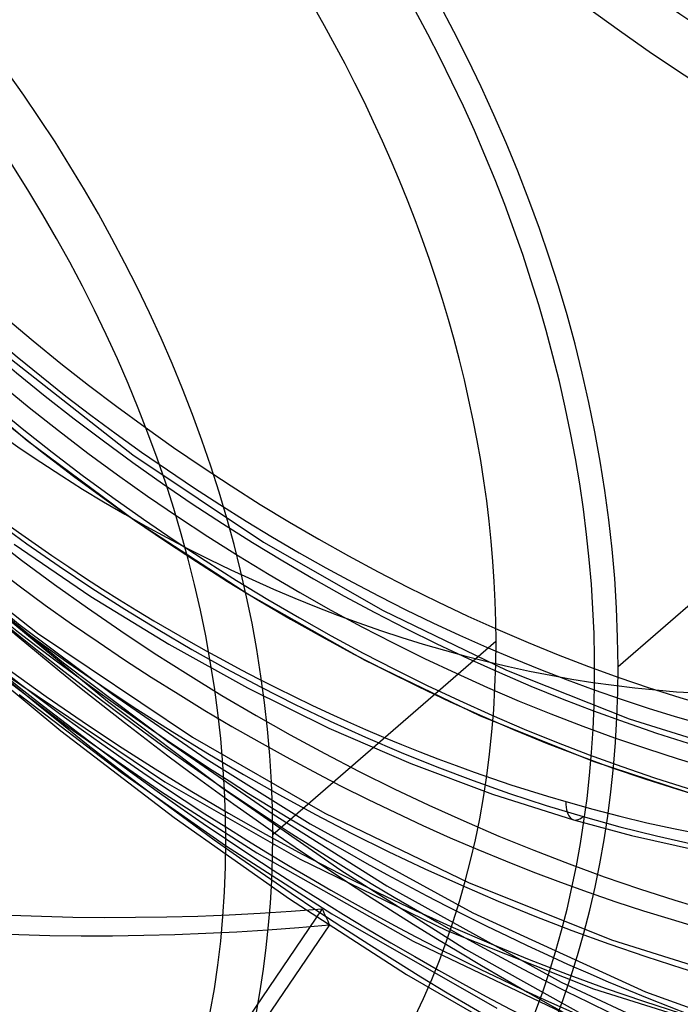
# Model space of a CAD drawing. Header units: millimetres. Extents: x -192 to 186, y -241 to 236.
# Tile 40 of 87: x -12 to 7, y -43 to -15. Entities that reach past the tile are written whole.
import ezdxf

# ---------------------------------------------------------------- set-up
doc = ezdxf.new("R2010")
doc.units = ezdxf.units.MM
doc.layers.add('MAIN-1', color=7, linetype='Continuous')
doc.layers.add('MAIN-2', color=7, linetype='Continuous')

msp = doc.modelspace()

# ---------------------------------------------------------------- linework, layer by layer
at = {"layer": 'MAIN-1'}
for p, q in [((10.928, -28.661), (5.267, -33.563)), ((1.715, -32.827), (-4.785, -38.456))]:
    msp.add_line(p, q, dxfattribs=at)
for centre, major_axis, start_param, end_param in [((-0.5, -0.433), (106.054, -122.46), 0.713724, 3.466968), ((-4.75, -4.114), (-100.489, 116.035), -2.427868, -0.857072), ((-40.5, -35.074), (-100.489, 116.035), -3.141592, -0.857072), ((-40.5, -35.074), (99.835, -115.279), 0, 2.284521), ((-27.75, -24.032), (-24.959, 28.82), -2.427868, -0.857072), ((-28, -24.249), (22.463, -25.938), 0.713724, 3.141578), ((-28, -24.249), (-24.631, 28.442), 2.699218, 5.426113), ((-34.5, -29.878), (-22.463, 25.938), -2.427868, -0.857072), ((-35, -30.311), (-21.808, 25.182), 2.284521, 5.426113), ((-28, -24.249), (22.463, -25.938), -0.000014, 0.713724), ((-27.75, -24.032), (-24.959, 28.82), -3.141593, -2.427868), ((-34.5, -29.878), (-22.463, 25.938), -3.141593, -2.427868)]:
    msp.add_ellipse(centre, major_axis=major_axis, ratio=0.75, start_param=start_param, end_param=end_param, dxfattribs=at)
at = {"layer": 'MAIN-2'}
for p, q in [((-14.953, -24.428), (-11.931, -26.968)), ((-12.529, -24.511), (-8.856, -27.386)), ((-11.931, -26.968), (-8.804, -29.293)), ((-8.856, -27.386), (-5.058, -29.93)), ((-15.984, -29.148), (-11.629, -32.58)), ((-8.804, -29.293), (-5.483, -31.459)), ((-12.315, -29.988), (-10.082, -31.51)), ((-5.058, -29.93), (-1.566, -31.926)), ((-14.758, -30.212), (-12.135, -32.35)), ((-13.827, -31.025), (-10.873, -33.448)), ((-10.082, -31.51), (-7.814, -32.907)), ((-5.483, -31.459), (-2.103, -33.366)), ((-12.882, -31.849), (-9.594, -34.559)), ((-1.566, -31.926), (2.019, -33.655)), ((-12.135, -32.35), (-9.453, -34.361)), ((-11.629, -32.58), (-7.12, -35.609)), ((-14.165, -32.756), (-10.949, -35.43)), ((-7.814, -32.907), (-5.523, -34.176)), ((-13.37, -33.319), (-10.723, -35.324)), ((-10.873, -33.448), (-7.852, -35.726)), ((-2.103, -33.366), (1.232, -34.975)), ((-12.561, -33.787), (-7.921, -36.906)), ((2.019, -33.655), (5.594, -35.073)), ((-12.167, -34.369), (-9.19, -36.639)), ((-9.453, -34.361), (-6.723, -36.239)), ((-5.523, -34.176), (-3.148, -35.346)), ((-9.594, -34.559), (-6.229, -37.107)), ((1.232, -34.975), (4.565, -36.323)), ((5.594, -35.073), (9.126, -36.181)), ((-10.949, -35.43), (-7.657, -37.953)), ((-10.723, -35.324), (-8.027, -37.203)), ((-3.148, -35.346), (-0.763, -36.378)), ((-7.852, -35.726), (-4.775, -37.854)), ((-7.12, -35.609), (-3.264, -37.819)), ((-6.723, -36.239), (-3.694, -38.13)), ((-0.763, -36.378), (1.614, -37.268)), ((4.565, -36.323), (8.048, -37.463)), ((-9.19, -36.639), (-6.157, -38.765)), ((-7.921, -36.906), (-3.988, -39.161)), ((-8.027, -37.203), (-5.251, -38.976)), ((-6.229, -37.107), (-2.801, -39.486)), ((1.614, -37.268), (3.973, -38.016)), ((-3.264, -37.819), (0.91, -39.846)), ((-7.657, -37.953), (-4.301, -40.317)), ((-4.775, -37.854), (-1.463, -39.936)), ((3.973, -38.016), (5.663, -38.47)), ((-3.694, -38.13), (1.037, -40.726)), ((5.663, -38.47), (7.611, -38.907)), ((-6.157, -38.765), (-3.067, -40.75)), ((-5.251, -38.976), (-0.698, -41.553)), ((-3.988, -39.161), (0.287, -41.238)), ((-2.801, -39.486), (0.83, -41.778)), ((0.91, -39.846), (5.075, -41.507)), ((-1.463, -39.936), (3.608, -42.747)), ((-4.301, -40.317), (-0.895, -42.516)), ((-3.347, -40.61), (-11.836, -53.093)), ((-3.067, -40.75), (1.738, -43.497)), ((1.037, -40.726), (6.072, -43.023)), ((-3.13, -41.071), (-11.829, -53.861)), ((0.287, -41.238), (4.558, -42.941)), ((-0.698, -41.553), (4.282, -43.925)), ((5.075, -41.507), (9.189, -42.803)), ((0.83, -41.778), (6.245, -44.8)), ((-0.895, -42.516), (4.163, -45.431)), ((3.608, -42.747), (9.258, -45.366)), ((4.558, -42.941), (8.784, -44.273)), ((6.072, -43.023), (11.007, -44.826))]:
    msp.add_line(p, q, dxfattribs=at)
for centre, major_axis, ratio, start_param, end_param in [((0, 0), (-105.399, 121.705), 0.75, -2.427868, 0.713724), ((-4.25, -3.681), (-99.835, 115.279), 0.75, -2.427868, -0.857072), ((22, 19.053), (30.793, -35.557), 0.75, 2.284521, 5.426113), ((0, 0), (-105.399, 121.705), 0.75, 0.713724, 3.855317), ((-0.5, -0.433), (106.054, -122.46), 0.75, -2.427868, -0.325375), ((-4.75, -4.114), (-100.489, 116.035), 0.75, 0.713724, 2.284521), ((21.5, 18.62), (31.448, -36.313), 0.75, -2.427868, -0.857072), ((22, 19.053), (-23.96, 27.667), 0.75, 0.713724, 3.141578), ((3.75, 3.248), (-30.793, 35.557), 0.75, 2.284521, 4.688997), ((3.75, 3.248), (-30.793, 35.557), 0.75, 0.625751, 2.284521), ((7.442, 6.445), (-31.448, 36.313), 0.75, 0.713724, 3.141578), ((7.442, 6.445), (-35.94, 41.5), 0.75, 0.803149, 2.98553), ((4.25, 3.681), (31.448, -36.313), 0.75, -2.427868, -0.857072), ((0, 0), (24.959, -28.82), 0.75, -2.427868, -0.000014), ((4.25, 3.681), (31.448, -36.313), 0.75, -0.857072, 0.713724), ((-28, -24.249), (22.463, -25.938), 0.75, -2.427868, -0.000014), ((7.947, 6.882), (31.448, -36.313), 0.75, -1.550172, -0.163972), ((8.228, 7.126), (32.646, -37.696), 0.75, -1.550598, -0.163546), ((7.947, 6.882), (-32.808, 37.883), 0.75, 1.587585, 2.981456), ((7.947, 6.882), (33.483, -38.662), 0.75, -1.555795, -0.158349), ((8.228, 7.126), (-33.644, 38.849), 0.75, 1.588261, 2.98078), ((21.428, 18.557), (52.613, -60.752), 0.75, -1.588177, -0.294527), ((17.028, 14.747), (47.621, -54.988), 0.75, -1.58257, -0.247857), ((7.947, 6.882), (35.94, -41.5), 0.75, -1.561736, -0.152408), ((21.428, 18.557), (-53.611, 61.905), 0.75, 1.555018, 3.014024), ((12.628, 10.936), (42.629, -49.224), 0.75, -1.575673, -0.19919), ((17.028, 14.747), (-48.619, 56.141), 0.75, 1.559373, 3.009668), ((8.228, 7.126), (37.638, -43.46), 0.75, -1.56281, -0.151334), ((12.628, 10.936), (-43.628, 50.377), 0.75, 1.566358, 3.002684), ((8.228, 7.126), (-38.636, 44.613), 0.75, 1.575171, 2.99387), ((21.428, 18.557), (60.4, -69.744), 0.75, -1.592863, -0.216303), ((-17.191, -14.888), (44.811, -6.628), 0.560297, -2.472515, -1.175137), ((21.428, 18.557), (-61.398, 70.897), 0.75, 1.547922, 3.021119), ((-17.809, -15.423), (44.811, -6.628), 0.560297, -2.454655, -1.155564), ((21.428, 18.557), (68.187, -78.736), 0.75, -1.598532, -0.172457), ((21.428, 18.557), (-69.185, 79.888), 0.75, 1.542426, 3.026615), ((21.428, 18.557), (75.974, -87.727), 0.75, -1.603038, -0.149487), ((21.428, 18.557), (-76.973, 88.88), 0.75, 1.538043, 3.030999), ((4.25, -37.055), (-0.277, -0.961), 0.433013, -0.982794, 0.588003), ((7.515, 6.509), (-5.093, -52.858), 0.275597, -0.444462, -0.424888), ((-17.191, -14.888), (41.08, 22.792), 0.802182, -2.081403, -1.323263), ((21.428, 18.557), (-84.76, 97.872), 0.75, 1.534466, 3.034576), ((-17.809, -15.423), (41.08, 22.792), 0.802182, -2.063542, -1.322394)]:
    msp.add_ellipse(centre, major_axis=major_axis, ratio=ratio, start_param=start_param, end_param=end_param, dxfattribs=at)

doc.saveas('drawing.dxf')
